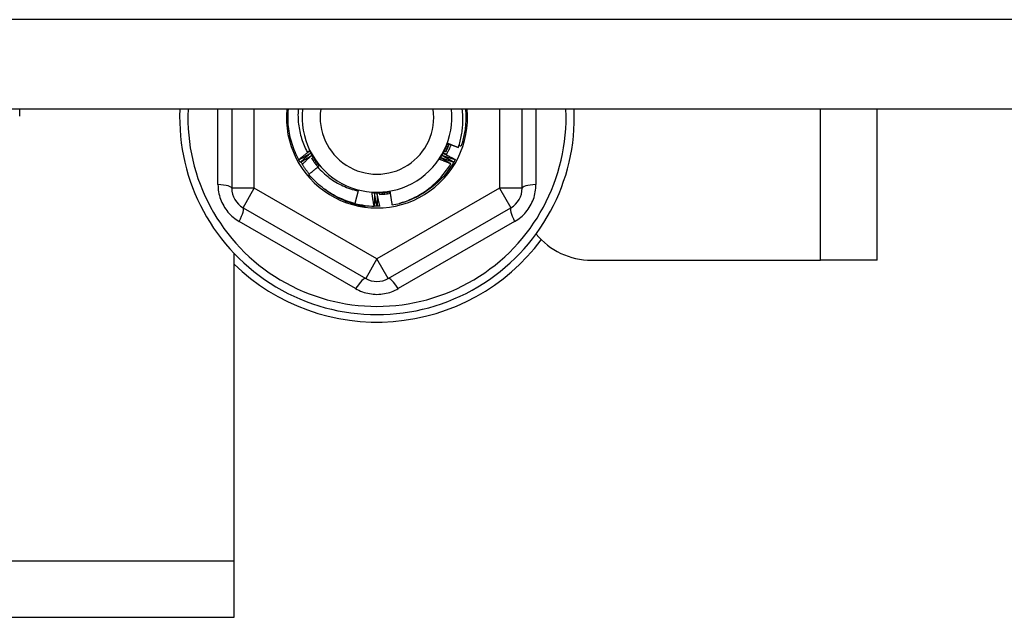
# Model space of a CAD drawing. Header units: inches. Extents: x 96 to 240, y 71 to 103.
# Tile 35 of 77: x 161.61 to 163.33, y 76.45 to 77.5. Entities that reach past the tile are written whole.
import ezdxf

# ---------------------------------------------------------------- set-up
doc = ezdxf.new("R2010")
doc.units = ezdxf.units.IN
doc.header["$MEASUREMENT"] = 0
doc.layers.add('Visible Edges(ANSI)', color=7, linetype='Continuous', lineweight=25)
doc.layers.add('Visible Tangent Edges(ANSI)', color=7, linetype='Continuous', lineweight=25)

msp = doc.modelspace()

# ---------------------------------------------------------------- linework, layer by layer
at = {"layer": 'Visible Edges(ANSI)'}
for p, q in [((167.2415, 77.3412), (130.6077, 77.3412)), ((161.6077, 77.3289), (161.6077, 77.3412)), ((161.9787, 77.3412), (161.9787, 77.2031)), ((162.4866, 77.2031), (162.4866, 77.3412)), ((163.1077, 77.077), (163.1077, 77.3412)), ((162.0961, 77.2526), (162.0959, 77.253)), ((162.0986, 77.2482), (162.0984, 77.2485)), ((162.1296, 77.2408), (162.1305, 77.242)), ((162.3671, 77.2488), (162.3669, 77.2485)), ((162.3696, 77.2533), (162.3694, 77.2529)), ((162.1996, 77.1983), (162.194, 77.1764)), ((161.9984, 77.169), (162.213, 77.0451)), ((162.2132, 77.1727), (162.2129, 77.1708)), ((162.2279, 77.1715), (162.2277, 77.1715)), ((162.233, 77.1715), (162.2326, 77.1715)), ((162.2381, 77.1716), (162.2377, 77.1715)), ((162.2523, 77.0451), (162.4669, 77.169)), ((161.9827, 76.551), (161.9827, 77.089)), ((162.6077, 77.077), (163.0087, 77.077)), ((163.1077, 77.077), (163.0087, 77.077)), ((161.9827, 76.452), (161.9827, 76.551)), ((135.2327, 76.452), (161.9827, 76.452))]:
    msp.add_line(p, q, dxfattribs=at)
at = {"layer": 'Visible Edges(ANSI)', "flags": 128}
for points in [[(162.0959, 77.253), (162.0941, 77.2563), (162.0924, 77.2598), (162.0908, 77.2632), (162.0893, 77.2667), (162.0879, 77.2702), (162.0865, 77.2738), (162.0853, 77.2774), (162.0841, 77.281), (162.083, 77.2847), (162.082, 77.2883), (162.0811, 77.292), (162.0803, 77.2958), (162.0796, 77.2995), (162.079, 77.3032), (162.0784, 77.307), (162.078, 77.3108), (162.0776, 77.3146), (162.0774, 77.3184), (162.0772, 77.3222), (162.0771, 77.326), (162.0772, 77.3298), (162.0773, 77.3336), (162.0775, 77.3374), (162.0778, 77.3412)], [(162.0949, 77.3412), (162.0947, 77.338), (162.0946, 77.3347), (162.0945, 77.3315), (162.0946, 77.3282), (162.0947, 77.325), (162.0948, 77.3218), (162.0951, 77.3185), (162.0954, 77.3153), (162.0958, 77.312), (162.0963, 77.3088), (162.0969, 77.3056), (162.0975, 77.3024), (162.0982, 77.2993), (162.099, 77.2961), (162.0999, 77.293), (162.1008, 77.2899), (162.1018, 77.2868), (162.1029, 77.2837), (162.104, 77.2807), (162.1052, 77.2777), (162.1065, 77.2747), (162.1079, 77.2718), (162.1093, 77.2689), (162.1108, 77.266)], [(162.3751, 77.2746), (162.3759, 77.2772), (162.3768, 77.2799), (162.3775, 77.2826), (162.3783, 77.2854), (162.379, 77.2881), (162.3796, 77.2909), (162.3802, 77.2936), (162.3807, 77.2964), (162.3812, 77.2992), (162.3816, 77.3019), (162.382, 77.3047), (162.3823, 77.3075), (162.3825, 77.3103), (162.3827, 77.3131), (162.3829, 77.3159), (162.383, 77.3187), (162.3831, 77.3216), (162.3831, 77.3244), (162.383, 77.3272), (162.3829, 77.33), (162.3828, 77.3328), (162.3825, 77.3356), (162.3823, 77.3384), (162.382, 77.3412)], [(162.3875, 77.3412), (162.3877, 77.3385), (162.3879, 77.3358), (162.388, 77.3331), (162.3881, 77.3304), (162.3882, 77.3277), (162.3882, 77.3249), (162.3881, 77.3222), (162.388, 77.3195), (162.3878, 77.3168), (162.3876, 77.3141), (162.3874, 77.3114), (162.3871, 77.3087), (162.3867, 77.306), (162.3864, 77.3033), (162.3859, 77.3006), (162.3854, 77.298), (162.3849, 77.2953), (162.3843, 77.2926), (162.3837, 77.29), (162.383, 77.2874), (162.3823, 77.2847), (162.3816, 77.2821), (162.3808, 77.2795), (162.3799, 77.277)], [(162.3422, 77.2537), (162.343, 77.2547), (162.3437, 77.2559), (162.3444, 77.257), (162.3451, 77.2581), (162.3457, 77.2592), (162.3464, 77.2603), (162.3471, 77.2615), (162.3477, 77.2626), (162.3484, 77.2638), (162.349, 77.2649), (162.3496, 77.2661), (162.3502, 77.2673), (162.3508, 77.2684), (162.3514, 77.2696), (162.3519, 77.2708), (162.3525, 77.272), (162.353, 77.2732), (162.3536, 77.2744), (162.3541, 77.2756), (162.3546, 77.2768), (162.3551, 77.2781), (162.3556, 77.2793), (162.356, 77.2805), (162.3565, 77.2817)], [(162.3493, 77.2676), (162.3496, 77.2682), (162.3499, 77.2688), (162.3502, 77.2694), (162.3505, 77.27), (162.3508, 77.2706), (162.3511, 77.2712), (162.3514, 77.2717), (162.3517, 77.2723), (162.352, 77.2729), (162.3523, 77.2735), (162.3526, 77.2741), (162.3529, 77.2747), (162.3532, 77.2753), (162.3535, 77.2759), (162.3538, 77.2764), (162.3541, 77.277), (162.3544, 77.2776), (162.3547, 77.2782), (162.355, 77.2788), (162.3553, 77.2794), (162.3556, 77.28), (162.3559, 77.2806), (162.3562, 77.2811), (162.3565, 77.2817)], [(162.3532, 77.2666), (162.3535, 77.2672), (162.3538, 77.2678), (162.3541, 77.2684), (162.3544, 77.2689), (162.3546, 77.2695), (162.3549, 77.2701), (162.3552, 77.2707), (162.3554, 77.2712), (162.3557, 77.2718), (162.356, 77.2724), (162.3562, 77.273), (162.3565, 77.2735), (162.3567, 77.2741), (162.357, 77.2747), (162.3572, 77.2753), (162.3574, 77.2759), (162.3577, 77.2765), (162.3579, 77.2771), (162.3582, 77.2777), (162.3584, 77.2782), (162.3586, 77.2788), (162.3588, 77.2794), (162.3591, 77.28), (162.3593, 77.2806)], [(162.3535, 77.2716), (162.3535, 77.2716), (162.3536, 77.2715), (162.3537, 77.2715), (162.3538, 77.2715), (162.3538, 77.2714), (162.3539, 77.2714), (162.354, 77.2714), (162.3541, 77.2713), (162.3541, 77.2713), (162.3542, 77.2713), (162.3543, 77.2712), (162.3544, 77.2712), (162.3544, 77.2712), (162.3545, 77.2711), (162.3546, 77.2711), (162.3546, 77.2711), (162.3547, 77.271), (162.3548, 77.271), (162.3549, 77.271), (162.3549, 77.2709), (162.355, 77.2709), (162.3551, 77.2709), (162.3552, 77.2709), (162.3552, 77.2708)], [(162.3554, 77.2711), (162.3553, 77.2712), (162.3552, 77.2712), (162.3552, 77.2712), (162.3551, 77.2712), (162.355, 77.2712), (162.3549, 77.2713), (162.3548, 77.2713), (162.3547, 77.2713), (162.3547, 77.2713), (162.3546, 77.2713), (162.3545, 77.2713), (162.3544, 77.2714), (162.3543, 77.2714), (162.3543, 77.2714), (162.3542, 77.2714), (162.3541, 77.2714), (162.354, 77.2715), (162.3539, 77.2715), (162.3539, 77.2715), (162.3538, 77.2715), (162.3537, 77.2715), (162.3536, 77.2715), (162.3535, 77.2716), (162.3535, 77.2716)], [(162.3623, 77.2794), (162.362, 77.2787), (162.3617, 77.2779), (162.3614, 77.2771), (162.3611, 77.2764), (162.3607, 77.2756), (162.3604, 77.2749), (162.3601, 77.2741), (162.3597, 77.2734), (162.3594, 77.2726), (162.3591, 77.2719), (162.3587, 77.2711), (162.3583, 77.2704), (162.358, 77.2696), (162.3576, 77.2689), (162.3572, 77.2682), (162.3569, 77.2674), (162.3565, 77.2667), (162.3561, 77.266), (162.3557, 77.2652), (162.3553, 77.2645), (162.3549, 77.2638), (162.3545, 77.2631), (162.3541, 77.2624), (162.3537, 77.2616)], [(162.3552, 77.2756), (162.3553, 77.2756), (162.3554, 77.2755), (162.3554, 77.2755), (162.3555, 77.2755), (162.3556, 77.2754), (162.3557, 77.2754), (162.3557, 77.2754), (162.3558, 77.2754), (162.3559, 77.2753), (162.356, 77.2753), (162.356, 77.2753), (162.3561, 77.2752), (162.3562, 77.2752), (162.3563, 77.2752), (162.3563, 77.2752), (162.3564, 77.2751), (162.3565, 77.2751), (162.3566, 77.2751), (162.3567, 77.275), (162.3567, 77.275), (162.3568, 77.275), (162.3569, 77.2749), (162.357, 77.2749), (162.357, 77.2749)], [(162.3572, 77.2752), (162.3571, 77.2752), (162.357, 77.2752), (162.3569, 77.2753), (162.3568, 77.2753), (162.3568, 77.2753), (162.3567, 77.2753), (162.3566, 77.2753), (162.3565, 77.2753), (162.3564, 77.2754), (162.3564, 77.2754), (162.3563, 77.2754), (162.3562, 77.2754), (162.3561, 77.2754), (162.356, 77.2754), (162.3559, 77.2754), (162.3559, 77.2755), (162.3558, 77.2755), (162.3557, 77.2755), (162.3556, 77.2755), (162.3555, 77.2755), (162.3555, 77.2755), (162.3554, 77.2756), (162.3553, 77.2756), (162.3552, 77.2756)], [(162.3565, 77.2817), (162.3573, 77.2814), (162.358, 77.2811), (162.3588, 77.2808), (162.3596, 77.2805), (162.3603, 77.2802), (162.3611, 77.2799), (162.3619, 77.2796), (162.3627, 77.2793), (162.3634, 77.279), (162.3642, 77.2787), (162.365, 77.2784), (162.3658, 77.2781), (162.3665, 77.2778), (162.3673, 77.2775), (162.3681, 77.2772), (162.3689, 77.2769), (162.3696, 77.2766), (162.3704, 77.2763), (162.3712, 77.276), (162.372, 77.2757), (162.3727, 77.2754), (162.3735, 77.2751), (162.3743, 77.2749), (162.3751, 77.2746)], [(162.3568, 77.2797), (162.3569, 77.2796), (162.357, 77.2796), (162.3571, 77.2796), (162.3571, 77.2795), (162.3572, 77.2795), (162.3573, 77.2795), (162.3574, 77.2795), (162.3574, 77.2794), (162.3575, 77.2794), (162.3576, 77.2794), (162.3577, 77.2794), (162.3578, 77.2793), (162.3578, 77.2793), (162.3579, 77.2793), (162.358, 77.2792), (162.3581, 77.2792), (162.3581, 77.2792), (162.3582, 77.2792), (162.3583, 77.2791), (162.3584, 77.2791), (162.3584, 77.2791), (162.3585, 77.2791), (162.3586, 77.279), (162.3587, 77.279)], [(162.3588, 77.2793), (162.3587, 77.2794), (162.3586, 77.2794), (162.3586, 77.2794), (162.3585, 77.2794), (162.3584, 77.2794), (162.3583, 77.2794), (162.3582, 77.2794), (162.3581, 77.2794), (162.3581, 77.2795), (162.358, 77.2795), (162.3579, 77.2795), (162.3578, 77.2795), (162.3577, 77.2795), (162.3577, 77.2795), (162.3576, 77.2795), (162.3575, 77.2795), (162.3574, 77.2796), (162.3573, 77.2796), (162.3572, 77.2796), (162.3572, 77.2796), (162.3571, 77.2796), (162.357, 77.2796), (162.3569, 77.2796), (162.3568, 77.2797)], [(162.3762, 77.2782), (162.3764, 77.2782), (162.3765, 77.2781), (162.3767, 77.278), (162.3769, 77.278), (162.377, 77.2779), (162.3772, 77.2779), (162.3773, 77.2778), (162.3775, 77.2778), (162.3776, 77.2777), (162.3778, 77.2777), (162.3779, 77.2776), (162.3781, 77.2776), (162.3782, 77.2775), (162.3784, 77.2775), (162.3785, 77.2774), (162.3787, 77.2774), (162.3788, 77.2773), (162.379, 77.2773), (162.3791, 77.2772), (162.3793, 77.2772), (162.3794, 77.2771), (162.3796, 77.2771), (162.3798, 77.277), (162.3799, 77.277)], [(162.0959, 77.253), (162.0966, 77.2536), (162.0974, 77.2542), (162.0981, 77.2548), (162.0988, 77.2554), (162.0996, 77.2561), (162.1003, 77.2567), (162.1011, 77.2573), (162.1018, 77.2579), (162.1025, 77.2585), (162.1033, 77.2591), (162.104, 77.2597), (162.1048, 77.2603), (162.1055, 77.2609), (162.1063, 77.2615), (162.107, 77.2621), (162.1078, 77.2627), (162.1085, 77.2634), (162.1093, 77.264), (162.11, 77.2646), (162.1108, 77.2652), (162.1115, 77.2658), (162.1123, 77.2664), (162.113, 77.267), (162.1138, 77.2676)], [(162.1158, 77.2637), (162.115, 77.2632), (162.1142, 77.2627), (162.1134, 77.2623), (162.1125, 77.2618), (162.1117, 77.2613), (162.1109, 77.2608), (162.1101, 77.2604), (162.1093, 77.2599), (162.1085, 77.2595), (162.1076, 77.259), (162.1068, 77.2585), (162.106, 77.2581), (162.1052, 77.2576), (162.1043, 77.2571), (162.1035, 77.2567), (162.1027, 77.2562), (162.1019, 77.2558), (162.101, 77.2553), (162.1002, 77.2549), (162.0994, 77.2544), (162.0986, 77.254), (162.0977, 77.2535), (162.0969, 77.2531), (162.0961, 77.2526)], [(162.0984, 77.2485), (162.0991, 77.2491), (162.0998, 77.2498), (162.1005, 77.2504), (162.1013, 77.2511), (162.102, 77.2517), (162.1027, 77.2523), (162.1034, 77.253), (162.1041, 77.2536), (162.1049, 77.2543), (162.1056, 77.2549), (162.1063, 77.2555), (162.107, 77.2562), (162.1078, 77.2568), (162.1085, 77.2574), (162.1092, 77.258), (162.11, 77.2587), (162.1107, 77.2593), (162.1114, 77.2599), (162.1121, 77.2606), (162.1129, 77.2612), (162.1136, 77.2618), (162.1143, 77.2624), (162.1151, 77.263), (162.1158, 77.2637)], [(162.118, 77.2599), (162.1172, 77.2594), (162.1164, 77.2589), (162.1156, 77.2584), (162.1148, 77.2579), (162.114, 77.2574), (162.1132, 77.2569), (162.1123, 77.2564), (162.1115, 77.2559), (162.1107, 77.2554), (162.1099, 77.2549), (162.1091, 77.2544), (162.1083, 77.2539), (162.1075, 77.2534), (162.1067, 77.253), (162.1059, 77.2525), (162.1051, 77.252), (162.1043, 77.2515), (162.1035, 77.251), (162.1027, 77.2505), (162.1019, 77.2501), (162.101, 77.2496), (162.1002, 77.2491), (162.0994, 77.2486), (162.0986, 77.2482)], [(162.1022, 77.2452), (162.1028, 77.2458), (162.1035, 77.2464), (162.1041, 77.2471), (162.1048, 77.2477), (162.1054, 77.2483), (162.1061, 77.2489), (162.1067, 77.2495), (162.1074, 77.2501), (162.108, 77.2507), (162.1087, 77.2514), (162.1094, 77.252), (162.11, 77.2526), (162.1107, 77.2532), (162.1113, 77.2538), (162.112, 77.2544), (162.1126, 77.255), (162.1133, 77.2556), (162.114, 77.2562), (162.1146, 77.2568), (162.1153, 77.2574), (162.116, 77.2581), (162.1166, 77.2587), (162.1173, 77.2593), (162.118, 77.2599)], [(162.1108, 77.266), (162.111, 77.2661), (162.1111, 77.2662), (162.1113, 77.2663), (162.1114, 77.2664), (162.1116, 77.2665), (162.1117, 77.2667), (162.1119, 77.2668), (162.112, 77.2669), (162.1122, 77.267), (162.1123, 77.2671), (162.1124, 77.2672), (162.1126, 77.2674), (162.1127, 77.2675), (162.1129, 77.2676), (162.113, 77.2677), (162.1132, 77.2678), (162.1133, 77.2679), (162.1135, 77.2681), (162.1136, 77.2682), (162.1138, 77.2683), (162.1139, 77.2684), (162.1141, 77.2685), (162.1142, 77.2686), (162.1144, 77.2687)], [(162.1138, 77.2676), (162.1137, 77.2675), (162.1135, 77.2674), (162.1134, 77.2674), (162.1133, 77.2673), (162.1132, 77.2672), (162.1131, 77.2672), (162.1129, 77.2671), (162.1128, 77.267), (162.1127, 77.267), (162.1126, 77.2669), (162.1124, 77.2668), (162.1123, 77.2668), (162.1122, 77.2667), (162.1121, 77.2666), (162.1119, 77.2666), (162.1118, 77.2665), (162.1117, 77.2664), (162.1116, 77.2664), (162.1115, 77.2663), (162.1113, 77.2662), (162.1112, 77.2662), (162.1111, 77.2661), (162.111, 77.266), (162.1108, 77.266)], [(162.1144, 77.2687), (162.1147, 77.2682), (162.1151, 77.2677), (162.1154, 77.2671), (162.1158, 77.2666), (162.1161, 77.266), (162.1165, 77.2655), (162.1169, 77.2649), (162.1172, 77.2644), (162.1176, 77.2638), (162.1179, 77.2633), (162.1183, 77.2627), (162.1186, 77.2622), (162.119, 77.2616), (162.1193, 77.2611), (162.1197, 77.2606), (162.1201, 77.26), (162.1204, 77.2595), (162.1208, 77.2589), (162.1211, 77.2584), (162.1215, 77.2578), (162.1218, 77.2573), (162.1222, 77.2567), (162.1226, 77.2562), (162.1229, 77.2556)], [(162.1144, 77.2687), (162.115, 77.2676), (162.1156, 77.2664), (162.1162, 77.2652), (162.1168, 77.2641), (162.1174, 77.2629), (162.1181, 77.2618), (162.1187, 77.2606), (162.1194, 77.2595), (162.1201, 77.2584), (162.1208, 77.2573), (162.1215, 77.2561), (162.1222, 77.255), (162.1229, 77.2539), (162.1236, 77.2529), (162.1244, 77.2518), (162.1251, 77.2507), (162.1259, 77.2496), (162.1267, 77.2486), (162.1275, 77.2475), (162.1283, 77.2465), (162.1291, 77.2454), (162.1299, 77.2444), (162.1307, 77.2434), (162.1316, 77.2424)], [(162.1185, 77.2552), (162.1189, 77.2546), (162.1193, 77.2539), (162.1197, 77.2533), (162.1201, 77.2526), (162.1206, 77.252), (162.121, 77.2514), (162.1214, 77.2508), (162.1218, 77.2501), (162.1223, 77.2495), (162.1227, 77.2489), (162.1232, 77.2483), (162.1236, 77.2477), (162.1241, 77.2471), (162.1245, 77.2464), (162.125, 77.2458), (162.1254, 77.2452), (162.1259, 77.2446), (162.1263, 77.244), (162.1268, 77.2434), (162.1273, 77.2428), (162.1278, 77.2423), (162.1282, 77.2417), (162.1287, 77.2411), (162.1292, 77.2405)], [(162.1202, 77.2561), (162.1202, 77.2561), (162.1201, 77.256), (162.12, 77.256), (162.12, 77.2559), (162.1199, 77.2559), (162.1198, 77.2558), (162.1198, 77.2558), (162.1197, 77.2558), (162.1196, 77.2557), (162.1196, 77.2557), (162.1195, 77.2556), (162.1194, 77.2556), (162.1194, 77.2555), (162.1193, 77.2555), (162.1192, 77.2554), (162.1191, 77.2554), (162.1191, 77.2554), (162.119, 77.2553), (162.1189, 77.2553), (162.1189, 77.2552), (162.1188, 77.2552), (162.1187, 77.2551), (162.1187, 77.2551), (162.1186, 77.255)], [(162.1188, 77.2547), (162.1189, 77.2548), (162.1189, 77.2549), (162.119, 77.2549), (162.119, 77.255), (162.1191, 77.255), (162.1192, 77.2551), (162.1192, 77.2551), (162.1193, 77.2552), (162.1193, 77.2553), (162.1194, 77.2553), (162.1195, 77.2554), (162.1195, 77.2554), (162.1196, 77.2555), (162.1196, 77.2555), (162.1197, 77.2556), (162.1197, 77.2557), (162.1198, 77.2557), (162.1199, 77.2558), (162.1199, 77.2558), (162.12, 77.2559), (162.12, 77.2559), (162.1201, 77.256), (162.1202, 77.2561), (162.1202, 77.2561)], [(162.1229, 77.2556), (162.1233, 77.2551), (162.1236, 77.2545), (162.124, 77.254), (162.1244, 77.2534), (162.1247, 77.2528), (162.1251, 77.2523), (162.1254, 77.2517), (162.1258, 77.2512), (162.1262, 77.2506), (162.1265, 77.2501), (162.1269, 77.2495), (162.1272, 77.249), (162.1276, 77.2484), (162.128, 77.2479), (162.1283, 77.2473), (162.1287, 77.2468), (162.129, 77.2462), (162.1294, 77.2457), (162.1298, 77.2451), (162.1301, 77.2446), (162.1305, 77.244), (162.1308, 77.2435), (162.1312, 77.2429), (162.1315, 77.2424)], [(162.3422, 77.2537), (162.3425, 77.2542), (162.3428, 77.2548), (162.3431, 77.2554), (162.3434, 77.256), (162.3437, 77.2566), (162.344, 77.2571), (162.3443, 77.2577), (162.3446, 77.2583), (162.3449, 77.2589), (162.3452, 77.2595), (162.3455, 77.26), (162.3458, 77.2606), (162.3461, 77.2612), (162.3464, 77.2618), (162.3467, 77.2624), (162.347, 77.263), (162.3472, 77.2635), (162.3475, 77.2641), (162.3478, 77.2647), (162.3481, 77.2653), (162.3484, 77.2659), (162.3487, 77.2664), (162.349, 77.267), (162.3493, 77.2676)], [(162.3451, 77.2562), (162.3458, 77.2558), (162.3465, 77.2554), (162.3472, 77.255), (162.348, 77.2545), (162.3487, 77.2541), (162.3494, 77.2537), (162.3501, 77.2533), (162.3508, 77.2529), (162.3515, 77.2524), (162.3522, 77.252), (162.3529, 77.2516), (162.3536, 77.2512), (162.3543, 77.2507), (162.355, 77.2503), (162.3557, 77.2499), (162.3564, 77.2495), (162.3571, 77.249), (162.3578, 77.2486), (162.3585, 77.2482), (162.3592, 77.2477), (162.3599, 77.2473), (162.3606, 77.2469), (162.3613, 77.2464), (162.3619, 77.246)], [(162.3669, 77.2485), (162.366, 77.2488), (162.3651, 77.2491), (162.3642, 77.2494), (162.3632, 77.2497), (162.3623, 77.25), (162.3614, 77.2503), (162.3605, 77.2507), (162.3596, 77.251), (162.3587, 77.2513), (162.3578, 77.2516), (162.3569, 77.2519), (162.356, 77.2522), (162.3551, 77.2526), (162.3542, 77.2529), (162.3533, 77.2532), (162.3524, 77.2535), (162.3515, 77.2539), (162.3506, 77.2542), (162.3496, 77.2545), (162.3487, 77.2549), (162.3478, 77.2552), (162.3469, 77.2555), (162.346, 77.2559), (162.3451, 77.2562)], [(162.3474, 77.2599), (162.3482, 77.2595), (162.3491, 77.259), (162.3499, 77.2586), (162.3507, 77.2581), (162.3515, 77.2577), (162.3524, 77.2572), (162.3532, 77.2568), (162.354, 77.2563), (162.3548, 77.2558), (162.3556, 77.2554), (162.3565, 77.2549), (162.3573, 77.2545), (162.3581, 77.254), (162.3589, 77.2535), (162.3597, 77.2531), (162.3606, 77.2526), (162.3614, 77.2521), (162.3622, 77.2517), (162.363, 77.2512), (162.3638, 77.2507), (162.3647, 77.2502), (162.3655, 77.2498), (162.3663, 77.2493), (162.3671, 77.2488)], [(162.3694, 77.2529), (162.3685, 77.2532), (162.3676, 77.2535), (162.3666, 77.2538), (162.3657, 77.254), (162.3648, 77.2543), (162.3639, 77.2546), (162.363, 77.2549), (162.362, 77.2552), (162.3611, 77.2555), (162.3602, 77.2558), (162.3593, 77.2561), (162.3584, 77.2563), (162.3575, 77.2566), (162.3565, 77.2569), (162.3556, 77.2572), (162.3547, 77.2575), (162.3538, 77.2578), (162.3529, 77.2581), (162.352, 77.2584), (162.3511, 77.2587), (162.3501, 77.259), (162.3492, 77.2593), (162.3483, 77.2596), (162.3474, 77.2599)], [(162.3495, 77.2638), (162.3504, 77.2633), (162.3512, 77.2629), (162.3521, 77.2625), (162.3529, 77.2621), (162.3537, 77.2616), (162.3546, 77.2612), (162.3554, 77.2608), (162.3563, 77.2603), (162.3571, 77.2599), (162.3579, 77.2595), (162.3588, 77.259), (162.3596, 77.2586), (162.3604, 77.2582), (162.3613, 77.2577), (162.3621, 77.2573), (162.3629, 77.2568), (162.3638, 77.2564), (162.3646, 77.256), (162.3654, 77.2555), (162.3663, 77.2551), (162.3671, 77.2546), (162.3679, 77.2542), (162.3688, 77.2537), (162.3696, 77.2533)], [(162.3541, 77.2624), (162.3539, 77.2625), (162.3538, 77.2625), (162.3536, 77.2626), (162.3534, 77.2626), (162.3532, 77.2627), (162.353, 77.2627), (162.3528, 77.2628), (162.3526, 77.2628), (162.3524, 77.2629), (162.3522, 77.263), (162.352, 77.263), (162.3518, 77.2631), (162.3517, 77.2631), (162.3515, 77.2632), (162.3513, 77.2632), (162.3511, 77.2633), (162.3509, 77.2634), (162.3507, 77.2634), (162.3505, 77.2635), (162.3503, 77.2635), (162.3501, 77.2636), (162.3499, 77.2636), (162.3497, 77.2637), (162.3495, 77.2638)], [(162.3516, 77.2676), (162.3516, 77.2676), (162.3517, 77.2676), (162.3518, 77.2675), (162.3519, 77.2675), (162.3519, 77.2675), (162.352, 77.2674), (162.3521, 77.2674), (162.3522, 77.2674), (162.3522, 77.2673), (162.3523, 77.2673), (162.3524, 77.2673), (162.3524, 77.2672), (162.3525, 77.2672), (162.3526, 77.2672), (162.3527, 77.2671), (162.3527, 77.2671), (162.3528, 77.2671), (162.3529, 77.267), (162.353, 77.267), (162.353, 77.267), (162.3531, 77.2669), (162.3532, 77.2669), (162.3533, 77.2669), (162.3533, 77.2668)], [(162.3535, 77.2671), (162.3534, 77.2672), (162.3533, 77.2672), (162.3532, 77.2672), (162.3532, 77.2672), (162.3531, 77.2672), (162.353, 77.2673), (162.3529, 77.2673), (162.3528, 77.2673), (162.3528, 77.2673), (162.3527, 77.2673), (162.3526, 77.2674), (162.3525, 77.2674), (162.3524, 77.2674), (162.3524, 77.2674), (162.3523, 77.2674), (162.3522, 77.2675), (162.3521, 77.2675), (162.352, 77.2675), (162.352, 77.2675), (162.3519, 77.2676), (162.3518, 77.2676), (162.3517, 77.2676), (162.3516, 77.2676), (162.3516, 77.2676)], [(162.0984, 77.2485), (162.0983, 77.2487), (162.0982, 77.2488), (162.0981, 77.249), (162.098, 77.2492), (162.0979, 77.2494), (162.0978, 77.2495), (162.0977, 77.2497), (162.0976, 77.2499), (162.0975, 77.25), (162.0974, 77.2502), (162.0973, 77.2504), (162.0972, 77.2505), (162.0971, 77.2507), (162.097, 77.2509), (162.0969, 77.2511), (162.0968, 77.2512), (162.0967, 77.2514), (162.0966, 77.2516), (162.0966, 77.2517), (162.0965, 77.2519), (162.0964, 77.2521), (162.0963, 77.2523), (162.0962, 77.2524), (162.0961, 77.2526)], [(162.1142, 77.2277), (162.1136, 77.2285), (162.1129, 77.2294), (162.1123, 77.2302), (162.1116, 77.2311), (162.111, 77.2319), (162.1103, 77.2328), (162.1097, 77.2337), (162.1091, 77.2345), (162.1085, 77.2354), (162.1079, 77.2363), (162.1073, 77.2372), (162.1067, 77.238), (162.1061, 77.2389), (162.1055, 77.2398), (162.1049, 77.2407), (162.1043, 77.2416), (162.1038, 77.2425), (162.1032, 77.2434), (162.1027, 77.2444), (162.1021, 77.2453), (162.1016, 77.2462), (162.1011, 77.2471), (162.1005, 77.248), (162.1, 77.249)], [(162.1291, 77.2399), (162.1284, 77.2393), (162.1278, 77.2388), (162.1271, 77.2383), (162.1265, 77.2378), (162.1258, 77.2372), (162.1252, 77.2367), (162.1245, 77.2362), (162.1239, 77.2356), (162.1232, 77.2351), (162.1226, 77.2346), (162.1219, 77.234), (162.1213, 77.2335), (162.1206, 77.233), (162.12, 77.2324), (162.1193, 77.2319), (162.1187, 77.2314), (162.118, 77.2308), (162.1174, 77.2303), (162.1167, 77.2298), (162.1161, 77.2292), (162.1154, 77.2287), (162.1148, 77.2281), (162.1141, 77.2276), (162.1135, 77.2271)], [(162.1226, 77.2525), (162.1226, 77.2524), (162.1225, 77.2524), (162.1224, 77.2523), (162.1224, 77.2523), (162.1223, 77.2522), (162.1222, 77.2522), (162.1222, 77.2521), (162.1221, 77.2521), (162.122, 77.252), (162.122, 77.252), (162.1219, 77.2519), (162.1218, 77.2519), (162.1218, 77.2518), (162.1217, 77.2518), (162.1216, 77.2517), (162.1216, 77.2517), (162.1215, 77.2517), (162.1214, 77.2516), (162.1214, 77.2516), (162.1213, 77.2515), (162.1212, 77.2515), (162.1212, 77.2514), (162.1211, 77.2514), (162.121, 77.2513)], [(162.1212, 77.251), (162.1213, 77.2511), (162.1214, 77.2511), (162.1214, 77.2512), (162.1215, 77.2513), (162.1215, 77.2513), (162.1216, 77.2514), (162.1216, 77.2514), (162.1217, 77.2515), (162.1218, 77.2516), (162.1218, 77.2516), (162.1219, 77.2517), (162.1219, 77.2517), (162.122, 77.2518), (162.122, 77.2519), (162.1221, 77.2519), (162.1222, 77.252), (162.1222, 77.252), (162.1223, 77.2521), (162.1223, 77.2522), (162.1224, 77.2522), (162.1224, 77.2523), (162.1225, 77.2523), (162.1226, 77.2524), (162.1226, 77.2525)], [(162.1251, 77.2489), (162.1251, 77.2488), (162.125, 77.2488), (162.1249, 77.2487), (162.1249, 77.2487), (162.1248, 77.2486), (162.1247, 77.2486), (162.1247, 77.2485), (162.1246, 77.2485), (162.1246, 77.2484), (162.1245, 77.2484), (162.1244, 77.2483), (162.1244, 77.2483), (162.1243, 77.2482), (162.1242, 77.2482), (162.1242, 77.2481), (162.1241, 77.2481), (162.124, 77.248), (162.124, 77.248), (162.1239, 77.2479), (162.1238, 77.2479), (162.1238, 77.2478), (162.1237, 77.2478), (162.1237, 77.2477), (162.1236, 77.2477)], [(162.1238, 77.2474), (162.1239, 77.2475), (162.1239, 77.2475), (162.124, 77.2476), (162.124, 77.2476), (162.1241, 77.2477), (162.1241, 77.2478), (162.1242, 77.2478), (162.1242, 77.2479), (162.1243, 77.248), (162.1244, 77.248), (162.1244, 77.2481), (162.1245, 77.2481), (162.1245, 77.2482), (162.1246, 77.2483), (162.1246, 77.2483), (162.1247, 77.2484), (162.1247, 77.2484), (162.1248, 77.2485), (162.1249, 77.2486), (162.1249, 77.2486), (162.125, 77.2487), (162.125, 77.2488), (162.1251, 77.2488), (162.1251, 77.2489)], [(162.1278, 77.2454), (162.1277, 77.2453), (162.1276, 77.2453), (162.1276, 77.2452), (162.1275, 77.2452), (162.1274, 77.2451), (162.1274, 77.2451), (162.1273, 77.245), (162.1273, 77.245), (162.1272, 77.2449), (162.1271, 77.2449), (162.1271, 77.2448), (162.127, 77.2448), (162.1269, 77.2447), (162.1269, 77.2447), (162.1268, 77.2446), (162.1268, 77.2446), (162.1267, 77.2445), (162.1266, 77.2444), (162.1266, 77.2444), (162.1265, 77.2443), (162.1264, 77.2443), (162.1264, 77.2442), (162.1263, 77.2442), (162.1263, 77.2441)], [(162.1265, 77.2439), (162.1265, 77.2439), (162.1266, 77.244), (162.1266, 77.2441), (162.1267, 77.2441), (162.1267, 77.2442), (162.1268, 77.2442), (162.1268, 77.2443), (162.1269, 77.2444), (162.127, 77.2444), (162.127, 77.2445), (162.1271, 77.2446), (162.1271, 77.2446), (162.1272, 77.2447), (162.1272, 77.2447), (162.1273, 77.2448), (162.1273, 77.2449), (162.1274, 77.2449), (162.1274, 77.245), (162.1275, 77.2451), (162.1275, 77.2451), (162.1276, 77.2452), (162.1277, 77.2453), (162.1277, 77.2453), (162.1278, 77.2454)], [(162.1315, 77.2424), (162.1314, 77.2423), (162.1313, 77.2422), (162.1312, 77.2421), (162.1311, 77.242), (162.131, 77.2419), (162.1309, 77.2418), (162.1307, 77.2417), (162.1306, 77.2416), (162.1305, 77.2415), (162.1304, 77.2415), (162.1303, 77.2414), (162.1302, 77.2413), (162.1301, 77.2412), (162.1299, 77.2411), (162.1298, 77.241), (162.1297, 77.2409), (162.1296, 77.2408), (162.1295, 77.2407), (162.1294, 77.2406), (162.1293, 77.2406), (162.1292, 77.2405), (162.129, 77.2404), (162.1289, 77.2403), (162.1288, 77.2402)], [(162.1288, 77.2402), (162.1311, 77.2376), (162.1336, 77.2351), (162.136, 77.2327), (162.1386, 77.2303), (162.1411, 77.228), (162.1438, 77.2257), (162.1465, 77.2235), (162.1493, 77.2214), (162.1521, 77.2194), (162.155, 77.2174), (162.1579, 77.2155), (162.1609, 77.2137), (162.1639, 77.2119), (162.167, 77.2103), (162.1701, 77.2087), (162.1732, 77.2072), (162.1764, 77.2058), (162.1796, 77.2044), (162.1829, 77.2032), (162.1862, 77.202), (162.1895, 77.201), (162.1928, 77.2), (162.1962, 77.1991), (162.1996, 77.1983)], [(162.1305, 77.242), (162.1304, 77.2419), (162.1304, 77.2419), (162.1303, 77.2418), (162.1303, 77.2418), (162.1302, 77.2417), (162.1301, 77.2416), (162.1301, 77.2416), (162.13, 77.2415), (162.13, 77.2415), (162.1299, 77.2414), (162.1298, 77.2414), (162.1298, 77.2413), (162.1297, 77.2413), (162.1297, 77.2412), (162.1296, 77.2412), (162.1295, 77.2411), (162.1295, 77.2411), (162.1294, 77.241), (162.1293, 77.241), (162.1293, 77.2409), (162.1292, 77.2408), (162.1292, 77.2408), (162.1291, 77.2407), (162.129, 77.2407)], [(162.3669, 77.2485), (162.3642, 77.2441), (162.3615, 77.2399), (162.3585, 77.2357), (162.3555, 77.2316), (162.3523, 77.2276), (162.349, 77.2238), (162.3456, 77.22), (162.342, 77.2164), (162.3383, 77.2129), (162.3345, 77.2095), (162.3306, 77.2062), (162.3266, 77.2031), (162.3225, 77.2001), (162.3183, 77.1972), (162.314, 77.1945), (162.3097, 77.1919), (162.3052, 77.1894), (162.3007, 77.1871), (162.2961, 77.185), (162.2914, 77.183), (162.2866, 77.1811), (162.2818, 77.1794), (162.277, 77.1779), (162.2721, 77.1765)], [(162.2721, 77.1765), (162.2767, 77.178), (162.2813, 77.1795), (162.2858, 77.1812), (162.2903, 77.1831), (162.2947, 77.1851), (162.2991, 77.1872), (162.3034, 77.1894), (162.3076, 77.1918), (162.3117, 77.1944), (162.3158, 77.197), (162.3198, 77.1998), (162.3237, 77.2027), (162.3274, 77.2057), (162.3311, 77.2089), (162.3347, 77.2121), (162.3382, 77.2155), (162.3416, 77.2189), (162.3448, 77.2225), (162.348, 77.2262), (162.351, 77.23), (162.354, 77.2338), (162.3568, 77.2378), (162.3594, 77.2419), (162.3619, 77.246)], [(162.3619, 77.246), (162.3611, 77.2463), (162.3603, 77.2466), (162.3595, 77.2469), (162.3586, 77.2472), (162.3578, 77.2476), (162.357, 77.2479), (162.3562, 77.2482), (162.3554, 77.2485), (162.3545, 77.2488), (162.3537, 77.2491), (162.3529, 77.2494), (162.3521, 77.2498), (162.3512, 77.2501), (162.3504, 77.2504), (162.3496, 77.2507), (162.3488, 77.251), (162.348, 77.2514), (162.3471, 77.2517), (162.3463, 77.252), (162.3455, 77.2523), (162.3447, 77.2527), (162.3439, 77.253), (162.343, 77.2533), (162.3422, 77.2537)], [(162.3694, 77.2529), (162.3693, 77.2527), (162.3692, 77.2526), (162.3691, 77.2524), (162.369, 77.2522), (162.3689, 77.2521), (162.3688, 77.2519), (162.3687, 77.2517), (162.3686, 77.2515), (162.3686, 77.2514), (162.3685, 77.2512), (162.3684, 77.251), (162.3683, 77.2509), (162.3682, 77.2507), (162.3681, 77.2505), (162.368, 77.2503), (162.3679, 77.2502), (162.3678, 77.25), (162.3677, 77.2498), (162.3676, 77.2497), (162.3675, 77.2495), (162.3674, 77.2493), (162.3673, 77.2492), (162.3672, 77.249), (162.3671, 77.2488)], [(162.194, 77.1764), (162.1901, 77.1774), (162.1862, 77.1786), (162.1824, 77.1798), (162.1786, 77.1812), (162.1749, 77.1826), (162.1711, 77.1842), (162.1675, 77.1858), (162.1638, 77.1875), (162.1602, 77.1894), (162.1567, 77.1913), (162.1532, 77.1933), (162.1498, 77.1954), (162.1464, 77.1976), (162.1431, 77.1999), (162.1398, 77.2022), (162.1366, 77.2047), (162.1335, 77.2072), (162.1304, 77.2098), (162.1274, 77.2125), (162.1245, 77.2153), (162.1216, 77.2181), (162.1188, 77.221), (162.1161, 77.224), (162.1135, 77.2271)], [(162.2129, 77.1708), (162.2097, 77.1713), (162.2065, 77.1719), (162.2033, 77.1725), (162.2002, 77.1732), (162.197, 77.174), (162.1939, 77.1749), (162.1908, 77.1758), (162.1877, 77.1768), (162.1846, 77.1778), (162.1816, 77.1789), (162.1785, 77.1801), (162.1755, 77.1813), (162.1726, 77.1826), (162.1696, 77.1839), (162.1667, 77.1853), (162.1638, 77.1868), (162.1609, 77.1883), (162.1581, 77.1899), (162.1553, 77.1916), (162.1525, 77.1933), (162.1498, 77.1951), (162.1471, 77.1969), (162.1445, 77.1988), (162.1419, 77.2007)], [(162.2239, 77.1954), (162.2253, 77.1953), (162.2266, 77.1953), (162.2279, 77.1952), (162.2292, 77.1952), (162.2305, 77.1952), (162.2318, 77.1951), (162.2331, 77.1951), (162.2345, 77.1952), (162.2358, 77.1952), (162.2371, 77.1952), (162.2384, 77.1953), (162.2397, 77.1953), (162.241, 77.1954), (162.2423, 77.1955), (162.2437, 77.1956), (162.245, 77.1957), (162.2463, 77.1959), (162.2476, 77.196), (162.2489, 77.1961), (162.2502, 77.1963), (162.2515, 77.1965), (162.2528, 77.1967), (162.2541, 77.1969), (162.2554, 77.1971)], [(162.2239, 77.1954), (162.2246, 77.1955), (162.2252, 77.1955), (162.2259, 77.1955), (162.2265, 77.1956), (162.2272, 77.1956), (162.2278, 77.1956), (162.2285, 77.1957), (162.2291, 77.1957), (162.2298, 77.1957), (162.2304, 77.1958), (162.2311, 77.1958), (162.2317, 77.1958), (162.2324, 77.1959), (162.2331, 77.1959), (162.2337, 77.1959), (162.2344, 77.196), (162.235, 77.196), (162.2357, 77.196), (162.2363, 77.1961), (162.237, 77.1961), (162.2376, 77.1962), (162.2383, 77.1962), (162.2389, 77.1962), (162.2396, 77.1963)], [(162.2277, 77.1715), (162.2275, 77.1725), (162.2273, 77.1735), (162.2272, 77.1745), (162.227, 77.1755), (162.2268, 77.1765), (162.2267, 77.1775), (162.2265, 77.1785), (162.2264, 77.1795), (162.2262, 77.1805), (162.226, 77.1815), (162.2259, 77.1825), (162.2257, 77.1835), (162.2256, 77.1845), (162.2254, 77.1855), (162.2253, 77.1865), (162.2251, 77.1874), (162.225, 77.1884), (162.2248, 77.1894), (162.2247, 77.1904), (162.2245, 77.1914), (162.2244, 77.1924), (162.2242, 77.1934), (162.2241, 77.1944), (162.2239, 77.1954)], [(162.2283, 77.1942), (162.2283, 77.1932), (162.2283, 77.1923), (162.2283, 77.1913), (162.2283, 77.1904), (162.2283, 77.1894), (162.2283, 77.1885), (162.2283, 77.1876), (162.2283, 77.1866), (162.2283, 77.1857), (162.2282, 77.1847), (162.2282, 77.1838), (162.2282, 77.1828), (162.2282, 77.1819), (162.2282, 77.181), (162.2282, 77.18), (162.2281, 77.1791), (162.2281, 77.1781), (162.2281, 77.1772), (162.2281, 77.1763), (162.228, 77.1753), (162.228, 77.1744), (162.228, 77.1734), (162.228, 77.1725), (162.2279, 77.1715)], [(162.2326, 77.1715), (162.2324, 77.1724), (162.2322, 77.1734), (162.2321, 77.1743), (162.2319, 77.1752), (162.2317, 77.1762), (162.2315, 77.1771), (162.2313, 77.1781), (162.2311, 77.179), (162.2309, 77.18), (162.2308, 77.1809), (162.2306, 77.1818), (162.2304, 77.1828), (162.2302, 77.1837), (162.23, 77.1847), (162.2299, 77.1856), (162.2297, 77.1866), (162.2295, 77.1875), (162.2293, 77.1885), (162.2292, 77.1894), (162.229, 77.1904), (162.2288, 77.1913), (162.2287, 77.1923), (162.2285, 77.1932), (162.2283, 77.1942)], [(162.2327, 77.1941), (162.2327, 77.1931), (162.2328, 77.1922), (162.2328, 77.1913), (162.2328, 77.1903), (162.2328, 77.1894), (162.2329, 77.1884), (162.2329, 77.1875), (162.2329, 77.1865), (162.2329, 77.1856), (162.2329, 77.1847), (162.2329, 77.1837), (162.233, 77.1828), (162.233, 77.1818), (162.233, 77.1809), (162.233, 77.18), (162.233, 77.179), (162.233, 77.1781), (162.233, 77.1771), (162.233, 77.1762), (162.233, 77.1752), (162.233, 77.1743), (162.233, 77.1734), (162.233, 77.1724), (162.233, 77.1715)], [(162.2377, 77.1715), (162.2375, 77.1725), (162.2373, 77.1734), (162.2371, 77.1744), (162.2369, 77.1753), (162.2366, 77.1762), (162.2364, 77.1772), (162.2362, 77.1781), (162.236, 77.179), (162.2358, 77.18), (162.2356, 77.1809), (162.2354, 77.1819), (162.2351, 77.1828), (162.2349, 77.1837), (162.2347, 77.1847), (162.2345, 77.1856), (162.2343, 77.1866), (162.2341, 77.1875), (162.2339, 77.1884), (162.2337, 77.1894), (162.2335, 77.1903), (162.2333, 77.1913), (162.2331, 77.1922), (162.2329, 77.1931), (162.2327, 77.1941)], [(162.2371, 77.1942), (162.2371, 77.1941), (162.2371, 77.194), (162.2371, 77.1939), (162.2371, 77.1938), (162.2371, 77.1938), (162.2371, 77.1937), (162.2371, 77.1936), (162.2371, 77.1935), (162.2371, 77.1934), (162.2371, 77.1933), (162.2371, 77.1933), (162.2371, 77.1932), (162.2371, 77.1931), (162.2371, 77.193), (162.2372, 77.1929), (162.2372, 77.1929), (162.2372, 77.1928), (162.2372, 77.1927), (162.2372, 77.1926), (162.2372, 77.1925), (162.2372, 77.1925), (162.2372, 77.1924), (162.2372, 77.1923), (162.2372, 77.1922)], [(162.2375, 77.1922), (162.2375, 77.1923), (162.2375, 77.1924), (162.2375, 77.1925), (162.2375, 77.1925), (162.2375, 77.1926), (162.2374, 77.1927), (162.2374, 77.1928), (162.2374, 77.1929), (162.2374, 77.1929), (162.2374, 77.193), (162.2373, 77.1931), (162.2373, 77.1932), (162.2373, 77.1933), (162.2373, 77.1934), (162.2373, 77.1934), (162.2372, 77.1935), (162.2372, 77.1936), (162.2372, 77.1937), (162.2372, 77.1938), (162.2372, 77.1938), (162.2371, 77.1939), (162.2371, 77.194), (162.2371, 77.1941), (162.2371, 77.1942)], [(162.2396, 77.1963), (162.2402, 77.1963), (162.2409, 77.1963), (162.2416, 77.1964), (162.2422, 77.1964), (162.2429, 77.1964), (162.2435, 77.1965), (162.2442, 77.1965), (162.2449, 77.1965), (162.2455, 77.1966), (162.2462, 77.1966), (162.2468, 77.1966), (162.2475, 77.1967), (162.2482, 77.1967), (162.2488, 77.1967), (162.2495, 77.1968), (162.2501, 77.1968), (162.2508, 77.1969), (162.2514, 77.1969), (162.2521, 77.1969), (162.2528, 77.197), (162.2534, 77.197), (162.2541, 77.197), (162.2547, 77.1971), (162.2554, 77.1971)], [(162.2414, 77.1944), (162.2415, 77.1943), (162.2415, 77.1942), (162.2415, 77.1941), (162.2415, 77.1941), (162.2415, 77.194), (162.2415, 77.1939), (162.2415, 77.1938), (162.2415, 77.1937), (162.2415, 77.1936), (162.2415, 77.1936), (162.2415, 77.1935), (162.2415, 77.1934), (162.2415, 77.1933), (162.2416, 77.1932), (162.2416, 77.1932), (162.2416, 77.1931), (162.2416, 77.193), (162.2416, 77.1929), (162.2416, 77.1928), (162.2416, 77.1928), (162.2416, 77.1927), (162.2416, 77.1926), (162.2416, 77.1925), (162.2416, 77.1924)], [(162.242, 77.1925), (162.242, 77.1925), (162.2419, 77.1926), (162.2419, 77.1927), (162.2419, 77.1928), (162.2419, 77.1929), (162.2418, 77.1929), (162.2418, 77.193), (162.2418, 77.1931), (162.2418, 77.1932), (162.2418, 77.1933), (162.2417, 77.1933), (162.2417, 77.1934), (162.2417, 77.1935), (162.2417, 77.1936), (162.2416, 77.1937), (162.2416, 77.1937), (162.2416, 77.1938), (162.2416, 77.1939), (162.2416, 77.194), (162.2415, 77.1941), (162.2415, 77.1941), (162.2415, 77.1942), (162.2415, 77.1943), (162.2414, 77.1944)], [(162.2458, 77.1947), (162.2458, 77.1947), (162.2458, 77.1946), (162.2458, 77.1945), (162.2458, 77.1944), (162.2459, 77.1943), (162.2459, 77.1943), (162.2459, 77.1942), (162.2459, 77.1941), (162.2459, 77.194), (162.2459, 77.1939), (162.2459, 77.1939), (162.2459, 77.1938), (162.2459, 77.1937), (162.246, 77.1936), (162.246, 77.1935), (162.246, 77.1934), (162.246, 77.1934), (162.246, 77.1933), (162.246, 77.1932), (162.246, 77.1931), (162.246, 77.193), (162.246, 77.193), (162.246, 77.1929), (162.2461, 77.1928)], [(162.2464, 77.1928), (162.2464, 77.1929), (162.2464, 77.193), (162.2463, 77.1931), (162.2463, 77.1932), (162.2463, 77.1932), (162.2463, 77.1933), (162.2462, 77.1934), (162.2462, 77.1935), (162.2462, 77.1936), (162.2462, 77.1936), (162.2461, 77.1937), (162.2461, 77.1938), (162.2461, 77.1939), (162.2461, 77.1939), (162.246, 77.194), (162.246, 77.1941), (162.246, 77.1942), (162.246, 77.1943), (162.2459, 77.1943), (162.2459, 77.1944), (162.2459, 77.1945), (162.2459, 77.1946), (162.2458, 77.1947), (162.2458, 77.1947)], [(162.2502, 77.1952), (162.2502, 77.1952), (162.2502, 77.1951), (162.2502, 77.195), (162.2502, 77.1949), (162.2502, 77.1948), (162.2502, 77.1948), (162.2502, 77.1947), (162.2503, 77.1946), (162.2503, 77.1945), (162.2503, 77.1944), (162.2503, 77.1944), (162.2503, 77.1943), (162.2503, 77.1942), (162.2503, 77.1941), (162.2503, 77.194), (162.2504, 77.194), (162.2504, 77.1939), (162.2504, 77.1938), (162.2504, 77.1937), (162.2504, 77.1936), (162.2504, 77.1936), (162.2504, 77.1935), (162.2504, 77.1934), (162.2505, 77.1933)], [(162.2508, 77.1934), (162.2508, 77.1934), (162.2508, 77.1935), (162.2507, 77.1936), (162.2507, 77.1937), (162.2507, 77.1938), (162.2506, 77.1938), (162.2506, 77.1939), (162.2506, 77.194), (162.2506, 77.1941), (162.2505, 77.1941), (162.2505, 77.1942), (162.2505, 77.1943), (162.2505, 77.1944), (162.2504, 77.1945), (162.2504, 77.1945), (162.2504, 77.1946), (162.2503, 77.1947), (162.2503, 77.1948), (162.2503, 77.1948), (162.2503, 77.1949), (162.2502, 77.195), (162.2502, 77.1951), (162.2502, 77.1952), (162.2502, 77.1952)], [(162.2545, 77.1959), (162.2545, 77.1958), (162.2545, 77.1957), (162.2545, 77.1956), (162.2545, 77.1956), (162.2546, 77.1955), (162.2546, 77.1954), (162.2546, 77.1953), (162.2546, 77.1953), (162.2546, 77.1952), (162.2546, 77.1951), (162.2547, 77.195), (162.2547, 77.1949), (162.2547, 77.1949), (162.2547, 77.1948), (162.2547, 77.1947), (162.2547, 77.1946), (162.2547, 77.1945), (162.2548, 77.1945), (162.2548, 77.1944), (162.2548, 77.1943), (162.2548, 77.1942), (162.2548, 77.1941), (162.2548, 77.1941), (162.2549, 77.194)], [(162.2552, 77.194), (162.2552, 77.1941), (162.2551, 77.1942), (162.2551, 77.1943), (162.2551, 77.1943), (162.255, 77.1944), (162.255, 77.1945), (162.255, 77.1946), (162.255, 77.1947), (162.2549, 77.1947), (162.2549, 77.1948), (162.2549, 77.1949), (162.2548, 77.195), (162.2548, 77.195), (162.2548, 77.1951), (162.2547, 77.1952), (162.2547, 77.1953), (162.2547, 77.1953), (162.2547, 77.1954), (162.2546, 77.1955), (162.2546, 77.1956), (162.2546, 77.1957), (162.2545, 77.1957), (162.2545, 77.1958), (162.2545, 77.1959)], [(162.2554, 77.1971), (162.2555, 77.1961), (162.2557, 77.1952), (162.2558, 77.1942), (162.256, 77.1932), (162.2561, 77.1922), (162.2563, 77.1912), (162.2564, 77.1903), (162.2565, 77.1893), (162.2567, 77.1883), (162.2568, 77.1874), (162.257, 77.1864), (162.2572, 77.1854), (162.2573, 77.1844), (162.2575, 77.1835), (162.2576, 77.1825), (162.2578, 77.1815), (162.2579, 77.1805), (162.2581, 77.1796), (162.2583, 77.1786), (162.2584, 77.1776), (162.2586, 77.1766), (162.2588, 77.1757), (162.2589, 77.1747), (162.2591, 77.1737)], [(162.2326, 77.1715), (162.2324, 77.1715), (162.2322, 77.1715), (162.232, 77.1715), (162.2318, 77.1715), (162.2316, 77.1715), (162.2315, 77.1715), (162.2313, 77.1715), (162.2311, 77.1715), (162.2309, 77.1715), (162.2307, 77.1715), (162.2305, 77.1715), (162.2303, 77.1715), (162.2301, 77.1715), (162.2299, 77.1715), (162.2297, 77.1715), (162.2295, 77.1715), (162.2293, 77.1715), (162.2291, 77.1715), (162.2289, 77.1715), (162.2287, 77.1715), (162.2285, 77.1715), (162.2283, 77.1715), (162.2281, 77.1715), (162.2279, 77.1715)], [(162.2377, 77.1715), (162.2375, 77.1715), (162.2374, 77.1715), (162.2372, 77.1715), (162.237, 77.1715), (162.2368, 77.1715), (162.2366, 77.1715), (162.2364, 77.1715), (162.2362, 77.1715), (162.236, 77.1715), (162.2358, 77.1715), (162.2356, 77.1715), (162.2354, 77.1715), (162.2352, 77.1715), (162.235, 77.1715), (162.2348, 77.1715), (162.2346, 77.1715), (162.2344, 77.1715), (162.2342, 77.1715), (162.234, 77.1715), (162.2338, 77.1715), (162.2336, 77.1715), (162.2334, 77.1715), (162.2332, 77.1715), (162.233, 77.1715)]]:
    msp.add_lwpolyline(points, dxfattribs=at)
at = {"layer": 'Visible Edges(ANSI)'}
for centre, radius, start, end in [((162.2327, 77.327), 0.3452, 177.6366, 2.3634), ((162.2327, 77.327), 0.1585, 174.8467, 5.1533), ((162.2327, 77.327), 0.1309, 173.7578, 6.2422), ((162.0181, 77.2031), 0.0394, 180, 240), ((162.4472, 77.2031), 0.0394, 300, 0), ((162.2327, 77.327), 0.1348, 271.898, 279.8922), ((162.2327, 77.327), 0.1555, 255.6, 268.1697), ((162.2327, 77.327), 0.1555, 279.7938, 284.688), ((162.6077, 77.202), 0.125, 219.3096, 270), ((162.2327, 77.327), 0.3583, 225.7491, 323.31), ((162.2327, 77.0792), 0.0394, 240, 300)]:
    msp.add_arc(centre, radius, start, end, dxfattribs=at)
at = {"layer": 'Visible Tangent Edges(ANSI)'}
for p, q in [((167.2415, 77.4981), (130.6077, 77.4981)), ((161.9545, 77.2095), (161.9545, 77.3412)), ((162.0181, 77.2031), (162.0181, 77.3412)), ((162.4472, 77.3412), (162.4472, 77.2031)), ((162.5108, 77.3412), (162.5108, 77.2095)), ((163.0087, 77.077), (163.0087, 77.3412)), ((162.0181, 77.2031), (161.9787, 77.2031)), ((161.9984, 77.169), (162.0181, 77.2031)), ((162.2327, 77.0792), (162.0181, 77.2031)), ((162.4472, 77.2031), (162.2327, 77.0792)), ((162.4866, 77.2031), (162.4472, 77.2031)), ((162.4472, 77.2031), (162.4669, 77.169)), ((162.1953, 77.0273), (161.9918, 77.1448)), ((162.4735, 77.1448), (162.27, 77.0273)), ((162.2327, 77.0792), (162.213, 77.0451)), ((162.2523, 77.0451), (162.2327, 77.0792)), ((135.2327, 76.551), (161.9827, 76.551))]:
    msp.add_line(p, q, dxfattribs=at)
at = {"layer": 'Visible Tangent Edges(ANSI)', "flags": 128}
for points in [[(161.9545, 77.2095), (161.9546, 77.2063), (161.9548, 77.203), (161.9551, 77.1998), (161.9556, 77.1966), (161.9562, 77.1934), (161.957, 77.1902), (161.9579, 77.1871), (161.959, 77.184), (161.9602, 77.1809), (161.9615, 77.1779), (161.9629, 77.175), (161.9645, 77.1721), (161.9662, 77.1693), (161.968, 77.1666), (161.97, 77.164), (161.972, 77.1614), (161.9742, 77.159), (161.9764, 77.1566), (161.9788, 77.1544), (161.9812, 77.1522), (161.9838, 77.1502), (161.9864, 77.1483), (161.9891, 77.1465), (161.9918, 77.1448)], [(162.4735, 77.1448), (162.4762, 77.1465), (162.4789, 77.1483), (162.4815, 77.1502), (162.4841, 77.1522), (162.4865, 77.1544), (162.4889, 77.1566), (162.4911, 77.159), (162.4933, 77.1614), (162.4953, 77.164), (162.4973, 77.1666), (162.4991, 77.1693), (162.5008, 77.1721), (162.5024, 77.175), (162.5038, 77.1779), (162.5051, 77.1809), (162.5063, 77.184), (162.5074, 77.1871), (162.5083, 77.1902), (162.5091, 77.1934), (162.5097, 77.1966), (162.5102, 77.1998), (162.5105, 77.203), (162.5108, 77.2063), (162.5108, 77.2095)], [(162.1953, 77.0273), (162.1981, 77.0258), (162.201, 77.0244), (162.204, 77.023), (162.2071, 77.0219), (162.2101, 77.0208), (162.2133, 77.0199), (162.2165, 77.0191), (162.2197, 77.0185), (162.2229, 77.018), (162.2261, 77.0176), (162.2294, 77.0174), (162.2327, 77.0173), (162.236, 77.0174), (162.2392, 77.0176), (162.2425, 77.018), (162.2457, 77.0185), (162.2489, 77.0191), (162.2521, 77.0199), (162.2552, 77.0208), (162.2583, 77.0219), (162.2613, 77.0231), (162.2643, 77.0244), (162.2672, 77.0258), (162.27, 77.0273)]]:
    msp.add_lwpolyline(points, dxfattribs=at)
at = {"layer": 'Visible Tangent Edges(ANSI)'}
for radius, start, end in [(0.3308, 177.5343, 2.4657), (0.0994, 171.768, 8.232)]:
    msp.add_arc((162.2327, 77.327), radius, start, end, dxfattribs=at)
for centre, major_axis, start_param, end_param in [((161.9393, 77.2031), (0.0394, 0), 0, 1.176113), ((162.526, 77.2031), (-0.0394, 0), 5.107073, 6.283185), ((161.9787, 77.1349), (0.0197, 0.0341), 5.107073, 6.283185), ((162.4866, 77.1349), (-0.0197, 0.0341), 0, 1.176113), ((162.1933, 77.011), (0.0197, 0.0341), 0, 1.176113), ((162.272, 77.011), (-0.0197, 0.0341), 5.107073, 6.283185)]:
    msp.add_ellipse(centre, major_axis=major_axis, ratio=0.175929, start_param=start_param, end_param=end_param, dxfattribs=at)

doc.saveas('drawing.dxf')
